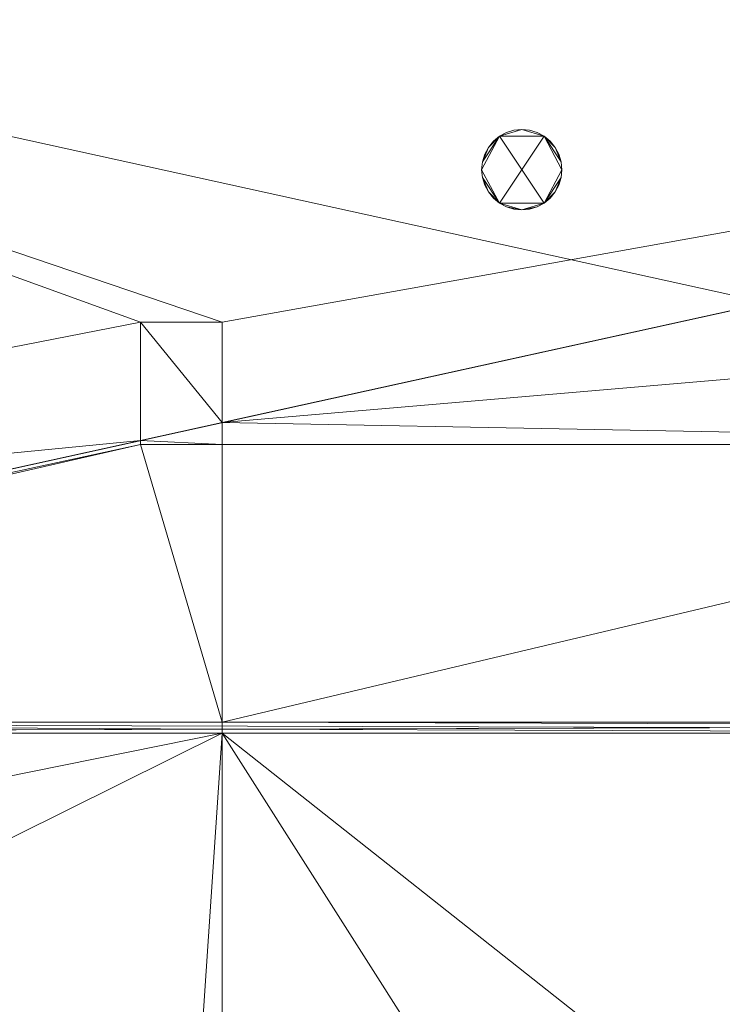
# Model space of a CAD drawing. Header units: millimetres. Extents: x -1675 to 29381, y -3645 to 22555.
# Tile 114 of 256: x 4262 to 6843, y 9134 to 12750. Entities that reach past the tile are written whole.
import ezdxf

# ---------------------------------------------------------------- set-up
doc = ezdxf.new("R2010")
doc.units = ezdxf.units.MM
doc.layers.add('A-GENM-____-OTLN', color=13, linetype='Continuous', lineweight=9)

msp = doc.modelspace()

# ---------------------------------------------------------------- meshes
at = {"layer": 'A-GENM-____-OTLN'}
mesh = msp.add_polyface(dxfattribs=at)
corners = [(9606, 11640, 1), (9606, 11190, 1), (9306, 11190, 1), (9306, 11640, 1), (256.8, 10770, 1), (6.8, 13252, 1), (256.8, 13252, 1), (6.8, 10170, 1), (5006, 11270.6, 1), (4706, 11640, 1), (5006, 11640, 1), (4706, 11204.6, 1), (256.8, 13303.6, 1), (256.8, 13450, 1), (6.8, 16140, 1), (256.8, 16140, 1), (256.8, 16249.1, 1), (13956, 16490, 1), (13776, 16140, 1), (13776, 17000, 1), (13956, 17000, 1), (14006, 16140, 1), (13956, 17990, 1), (13956, 17700, 1), (13776, 17700, 1), (13776, 18420, 1), (13956, 18420, 1), (12046, 18420, 1), (12896, 18420, 1), (12896, 18240, 1), (9606, 18240, 1), (9606, 17990, 1), (9306, 17990, 1), (11186, 18420, 1), (9306, 18420, 1), (9486, 18420, 1), (9486, 18420, 1), (10986, 18420, 1), (8336, 18420, 1), (8406, 18240, 1), (8156, 18240, 1), (6856, 18240, 1), (7156, 18420, 1), (7336, 18240, 1), (5230.7, 18420, 1), (5956, 18240, 1), (5006, 18240, 1), (4706, 18191, 1), (5006, 17990, 1), (4706, 17990, 1), (4706, 18240, 1), (256.8, 16450, 1), (256.8, 18240, 1), (256.8, 18420, 1), (256.8, 18850, 1)]
mesh.append_faces([[corners[k] for k in face] for face in [(8, 9, 10), (47, 48, 49)]], dxfattribs={"vtx0": -1})
mesh.append_faces([[corners[k] for k in face] for face in [(4, 5, 6), (5, 4, 7), (9, 8, 11), (13, 14, 15), (14, 13, 5), (18, 17, 21), (25, 22, 24), (30, 33, 29), (37, 30, 36), (41, 42, 43), (48, 47, 46)]], dxfattribs={"vtx0": -1, "vtx1": -1})
mesh.append_faces([[corners[k] for k in face] for face in [(35, 30, 34), (33, 30, 37), (44, 46, 47), (14, 53, 52)]], dxfattribs={"vtx0": -1, "vtx1": -1, "vtx2": -1})
mesh.append_faces([[corners[k] for k in face] for face in [(5, 12, 6), (14, 16, 15), (17, 18, 19), (22, 25, 26), (30, 32, 34), (30, 35, 36), (38, 39, 40), (44, 45, 46), (44, 47, 50), (53, 50, 52), (14, 54, 53)]], dxfattribs={"vtx0": -1, "vtx2": -1})
mesh.append_faces([[corners[k] for k in face] for face in [(13, 12, 5), (33, 27, 29), (51, 16, 14), (52, 51, 14)]], dxfattribs={"vtx1": -1, "vtx2": -1})
mesh.append_faces([[corners[k] for k in face] for face in [(0, 1, 2), (2, 3, 0), (19, 20, 17), (22, 23, 24), (27, 28, 29), (30, 31, 32)]], dxfattribs={"vtx2": -1})
mesh = msp.add_polyface(dxfattribs=at)
corners = [(4706, 11190, 2949), (256.8, 10225, 2949), (4706, 11204.6, 2949), (5006, 10170, 2949), (256.8, 10170, 2949), (5006, 11190, 2949), (5006, 11190, 2949), (5006, 11270.6, 2949), (256.8, 10770, 2949), (4706, 11640, 2949), (256.8, 13252, 2949), (5006, 11640, 2949), (256.8, 13303.6, 2949), (14006, 13252, 2949), (256.8, 16140, 2949), (13776, 16140, 2949), (256.8, 13450, 2949), (4706, 17990, 2949), (256.8, 16249.1, 2949), (4706, 18191, 2949), (5006, 17990, 2949), (5006, 18240, 2949), (5956, 18240, 2949), (256.8, 18240, 2949), (4706, 18240, 2949), (256.8, 16450, 2949), (6.8, 10170, 2949), (6.8, 13252, 2949), (6.8, 16140, 2949), (5230.7, 18420, 2949), (256.8, 18420, 2949), (256.8, 18850, 2949)]
mesh.append_faces([[corners[k] for k in face] for face in [(27, 8, 26), (28, 16, 27)]], dxfattribs={"vtx0": -1, "vtx1": -1})
mesh.append_faces([[corners[k] for k in face] for face in [(0, 1, 2), (0, 3, 4), (1, 0, 4), (3, 0, 5), (5, 0, 6), (7, 5, 6), (8, 2, 1), (2, 8, 9), (10, 11, 9), (9, 8, 10), (12, 13, 10), (14, 15, 16), (16, 15, 12), (17, 18, 19), (20, 21, 22), (20, 14, 17), (18, 17, 14), (19, 23, 24), (25, 19, 18), (23, 19, 25), (26, 1, 4), (2, 6, 0), (6, 2, 7), (8, 27, 10), (8, 1, 26), (7, 9, 11), (9, 7, 2), (27, 12, 10), (16, 28, 14), (16, 12, 27), (28, 18, 14), (19, 20, 17), (20, 19, 21), (29, 21, 19), (29, 19, 24), (25, 18, 28), (23, 25, 28), (28, 30, 23), (28, 31, 30)]], dxfattribs={"vtx0": -1, "vtx1": -1, "vtx2": -1})
mesh = msp.add_polyface(dxfattribs=at)
corners = [(9306, 10156.6, 2949), (5006, 10170, 2949), (9306, 10170, 2949), (9306, 11190, 2949), (5006, 11190, 2949), (13776, 10169.3, 2949), (13776, 10170, 2949), (9606, 11190, 2949), (9306, 11190, 2949), (5006, 11270.6, 2949), (14006, 13252, 2949), (9306, 11640, 2949), (13776, 10470, 2949), (9606, 11640, 2949), (5006, 11640, 2949), (256.8, 13252, 2949), (256.8, 13303.6, 2949), (14006, 16140, 2949), (13776, 16140, 2949), (9606, 17990, 2949), (9606, 18240, 2949), (12896, 18240, 2949), (6856, 18240, 2949), (5956, 18240, 2949), (6856, 18420, 2949), (8406, 18240, 2949), (9306, 18420, 2949), (9306, 17990, 2949), (256.8, 16140, 2949), (5006, 17990, 2949), (8156, 18240, 2949), (7336, 18240, 2949), (13776, 18420, 2949), (13776, 17700, 2949), (13776, 17000, 2949), (13956, 17000, 2949), (13956, 16490, 2949), (13956, 17990, 2949)]
mesh.append_faces([[corners[k] for k in face] for face in [(0, 1, 2), (3, 1, 4), (1, 3, 2), (5, 2, 6), (7, 6, 2), (3, 4, 8), (9, 8, 4), (10, 11, 9), (3, 8, 7), (6, 7, 12), (2, 3, 7), (13, 12, 7), (12, 13, 10), (8, 9, 11), (10, 13, 11), (10, 9, 14), (10, 14, 15), (10, 16, 17), (19, 20, 21), (22, 23, 24), (25, 26, 27), (28, 29, 18), (23, 22, 29), (30, 25, 27), (27, 18, 29), (29, 22, 31), (31, 30, 27), (19, 18, 27), (29, 31, 27), (21, 32, 33), (34, 33, 35), (21, 18, 19), (34, 21, 33), (18, 21, 34), (13, 7, 8), (8, 11, 13), (36, 18, 34), (32, 37, 33), (20, 19, 27), (20, 27, 26)]], dxfattribs={"vtx0": -1, "vtx1": -1, "vtx2": -1})
mesh.append_faces([[corners[k] for k in face] for face in [(18, 17, 16)]], dxfattribs={"vtx1": -1, "vtx2": -1})
mesh = msp.add_polyface(dxfattribs=at)
corners = [(9306, 10130, 1), (5006, 10144.3, 1), (9306, 10156.6, 1), (5006, 10130, 1), (5006, 10170, 1), (9306, 10170, 1), (9306, 11190, 1), (5006, 11190, 1), (256.8, 10130.7, 1), (13776, 10130, 1), (13776, 10169.3, 1), (256.8, 10170, 1), (13776, 10170, 1), (4706, 11190, 1), (256.8, 10225, 1), (4706, 11204.6, 1), (9606, 11190, 1), (9306, 11190, 1), (5006, 11270.6, 1), (14006, 13252, 1), (9306, 11640, 1), (13776, 10470, 1), (5006, 11190, 1), (9606, 11640, 1), (5006, 11640, 1), (256.8, 10770, 1), (256.8, 13252, 1), (4706, 11640, 1), (256.8, 13303.6, 1), (14006, 16140, 1), (13776, 16140, 1), (256.8, 16140, 1), (256.8, 13450, 1), (256.8, 16249.1, 1), (4706, 17990, 1), (5006, 17990, 1)]
mesh.append_faces([[corners[k] for k in face] for face in [(9, 2, 10), (11, 1, 8), (10, 5, 12), (13, 14, 15), (14, 13, 11), (12, 16, 21), (23, 21, 16), (18, 7, 22), (17, 18, 20), (25, 15, 14), (15, 25, 27), (28, 19, 26), (31, 30, 32), (32, 30, 28), (33, 34, 31)]], dxfattribs={"vtx0": -1, "vtx1": -1})
mesh.append_faces([[corners[k] for k in face] for face in [(0, 1, 2), (1, 0, 3), (2, 4, 5), (4, 2, 1), (6, 4, 7), (4, 6, 5), (3, 8, 1), (2, 9, 0), (1, 11, 4), (5, 10, 2), (16, 12, 5), (6, 7, 17), (18, 17, 7), (13, 4, 11), (19, 20, 18), (4, 13, 7), (5, 6, 16), (21, 23, 19), (19, 24, 26), (19, 28, 29), (31, 35, 30)]], dxfattribs={"vtx0": -1, "vtx1": -1, "vtx2": -1})
mesh.append_faces([[corners[k] for k in face] for face in [(6, 17, 16), (7, 13, 22), (19, 23, 20), (19, 18, 24), (26, 24, 27), (27, 25, 26)]], dxfattribs={"vtx0": -1, "vtx2": -1})
mesh.append_faces([[corners[k] for k in face] for face in [(30, 29, 28)]], dxfattribs={"vtx1": -1, "vtx2": -1})
mesh = msp.add_polyface(dxfattribs=at)
corners = [(14006, 10170, -50), (6.8, 13252, -50), (14006, 13252, -50)]
mesh.append_faces([[corners[k] for k in face] for face in [(1, 2, 0)]])
mesh = msp.add_polyface(dxfattribs=at)
corners = [(14006, 13252), (6.8, 10170), (14006, 10170)]
mesh.append_faces([[corners[k] for k in face] for face in [(1, 2, 0)]])
mesh = msp.add_polyface(dxfattribs=at)
corners = [(6.8, 10170, -50), (6.8, 13252, -50), (14006, 10170, -50)]
mesh.append_faces([[corners[k] for k in face] for face in [(1, 2, 0)]])
mesh = msp.add_polyface(dxfattribs=at)
corners = [(6.8, 13252), (6.8, 10170), (14006, 13252)]
mesh.append_faces([[corners[k] for k in face] for face in [(1, 2, 0)]])
mesh = msp.add_polyface(dxfattribs=at)
corners = [(14006, 10170, 2950), (6.8, 13252, 2950), (14006, 13252, 2950)]
mesh.append_faces([[corners[k] for k in face] for face in [(1, 2, 0)]])
mesh = msp.add_polyface(dxfattribs=at)
corners = [(14006, 13252, 3000), (6.8, 10170, 3000), (14006, 10170, 3000)]
mesh.append_faces([[corners[k] for k in face] for face in [(1, 2, 0)]])
mesh = msp.add_polyface(dxfattribs=at)
corners = [(6.8, 10170, 2950), (6.8, 13252, 2950), (14006, 10170, 2950)]
mesh.append_faces([[corners[k] for k in face] for face in [(1, 2, 0)]])
mesh = msp.add_polyface(dxfattribs=at)
corners = [(6.8, 13252, 3000), (6.8, 10170, 3000), (14006, 13252, 3000)]
mesh.append_faces([[corners[k] for k in face] for face in [(1, 2, 0)]])
mesh = msp.add_polyface(dxfattribs=at)
corners = [(6250.5, 12228.3, 2950), (6242.2, 12256, 2950), (6228.5, 12281.4, 2950), (6210.2, 12303.8, 2950), (6187.9, 12322.1, 2950), (6162.4, 12335.7, 2950), (6134.8, 12344.1, 2950), (6106, 12346.9, 2950), (6077.3, 12344.1, 2950), (6049.6, 12335.7, 2950), (6024.1, 12322.1, 2950), (6001.8, 12303.8, 2950), (5983.5, 12281.4, 2950), (5969.9, 12256, 2950), (5961.5, 12228.3, 2950), (5958.7, 12199.6, 2950), (5961.5, 12170.8, 2950), (5969.9, 12143.2, 2950), (5983.5, 12117.7, 2950), (6001.8, 12095.4, 2950), (6024.1, 12077, 2950), (6049.6, 12063.4, 2950), (6077.3, 12055, 2950), (6106, 12052.2, 2950), (6134.8, 12055, 2950), (6162.4, 12063.4, 2950), (6187.9, 12077, 2950), (6210.2, 12095.4, 2950), (6228.5, 12117.7, 2950), (6242.2, 12143.2, 2950), (6250.5, 12170.8, 2950), (6253.4, 12199.6, 2950)]
mesh.append_faces([[corners[k] for k in face] for face in [(28, 26, 27), (7, 4, 5, 6)]], dxfattribs={"vtx0": -1})
mesh.append_faces([[corners[k] for k in face] for face in [(18, 20, 16, 17), (14, 10, 12, 13)]], dxfattribs={"vtx0": -1, "vtx1": -1})
mesh.append_faces([[corners[k] for k in face] for face in [(26, 20, 23, 25), (10, 4, 7)]], dxfattribs={"vtx0": -1, "vtx1": -1, "vtx2": -1})
mesh.append_faces([[corners[k] for k in face] for face in [(20, 26, 10, 15), (4, 10, 26, 31)]], dxfattribs={"vtx0": -1, "vtx1": -1, "vtx2": -1, "vtx3": -1})
mesh.append_faces([[corners[k] for k in face] for face in [(20, 15, 16)]], dxfattribs={"vtx0": -1, "vtx2": -1})
mesh.append_faces([[corners[k] for k in face] for face in [(11, 12, 10)]], dxfattribs={"vtx1": -1})
mesh.append_faces([[corners[k] for k in face] for face in [(14, 15, 10), (31, 0, 4)]], dxfattribs={"vtx1": -1, "vtx2": -1})
mesh.append_faces([[corners[k] for k in face] for face in [(30, 31, 26, 28)]], dxfattribs={"vtx1": -1, "vtx2": -1, "vtx3": -1})
mesh.append_faces([[corners[k] for k in face] for face in [(18, 19, 20), (21, 22, 23, 20), (28, 29, 30), (0, 1, 2), (23, 24, 25)]], dxfattribs={"vtx2": -1})
mesh.append_faces([[corners[k] for k in face] for face in [(2, 3, 4, 0)]], dxfattribs={"vtx2": -1, "vtx3": -1})
mesh.append_faces([[corners[k] for k in face] for face in [(7, 8, 9, 10)]], dxfattribs={"vtx3": -1})
mesh = msp.add_polyface(dxfattribs=at)
corners = [(6242.2, 12143.2, 2910), (6228.5, 12117.7, 2910), (6210.2, 12095.4, 2910), (6187.9, 12077, 2910), (6162.4, 12063.4, 2910), (6134.8, 12055, 2910), (6106, 12052.2, 2910), (6077.3, 12055, 2910), (6049.6, 12063.4, 2910), (6024.1, 12077, 2910), (6001.8, 12095.4, 2910), (5983.5, 12117.7, 2910), (5969.9, 12143.2, 2910), (5961.5, 12170.8, 2910), (5958.7, 12199.6, 2910), (5961.5, 12228.3, 2910), (5969.9, 12256, 2910), (5983.5, 12281.4, 2910), (6001.8, 12303.8, 2910), (6024.1, 12322.1, 2910), (6049.6, 12335.7, 2910), (6077.3, 12344.1, 2910), (6106, 12346.9, 2910), (6134.8, 12344.1, 2910), (6162.4, 12335.7, 2910), (6187.9, 12322.1, 2910), (6210.2, 12303.8, 2910), (6228.5, 12281.4, 2910), (6242.2, 12256, 2910), (6250.5, 12228.3, 2910), (6253.4, 12199.6, 2910), (6250.5, 12170.8, 2910)]
mesh.append_faces([[corners[k] for k in face] for face in [(11, 9, 10), (22, 19, 20, 21)]], dxfattribs={"vtx0": -1})
mesh.append_faces([[corners[k] for k in face] for face in [(1, 3, 31, 0), (29, 25, 27, 28)]], dxfattribs={"vtx0": -1, "vtx1": -1})
mesh.append_faces([[corners[k] for k in face] for face in [(9, 3, 6, 8), (25, 19, 22)]], dxfattribs={"vtx0": -1, "vtx1": -1, "vtx2": -1})
mesh.append_faces([[corners[k] for k in face] for face in [(3, 9, 25, 30), (19, 25, 9, 14)]], dxfattribs={"vtx0": -1, "vtx1": -1, "vtx2": -1, "vtx3": -1})
mesh.append_faces([[corners[k] for k in face] for face in [(3, 30, 31)]], dxfattribs={"vtx0": -1, "vtx2": -1})
mesh.append_faces([[corners[k] for k in face] for face in [(26, 27, 25)]], dxfattribs={"vtx1": -1})
mesh.append_faces([[corners[k] for k in face] for face in [(29, 30, 25), (14, 15, 19)]], dxfattribs={"vtx1": -1, "vtx2": -1})
mesh.append_faces([[corners[k] for k in face] for face in [(13, 14, 9, 11)]], dxfattribs={"vtx1": -1, "vtx2": -1, "vtx3": -1})
mesh.append_faces([[corners[k] for k in face] for face in [(1, 2, 3), (4, 5, 6, 3), (11, 12, 13), (15, 16, 17), (6, 7, 8)]], dxfattribs={"vtx2": -1})
mesh.append_faces([[corners[k] for k in face] for face in [(17, 18, 19, 15)]], dxfattribs={"vtx2": -1, "vtx3": -1})
mesh.append_faces([[corners[k] for k in face] for face in [(22, 23, 24, 25)]], dxfattribs={"vtx3": -1})
mesh = msp.add_polyface(dxfattribs=at)
corners = [(6049.6, 12335.7, 2910), (6024.1, 12322.1, 2910), (6024.1, 12322.1, 2950), (6049.6, 12335.7, 2950)]
mesh.append_faces([[corners[k] for k in face] for face in [(0, 1, 2, 3)]])
mesh = msp.add_polyface(dxfattribs=at)
corners = [(6077.3, 12344.1, 2910), (6049.6, 12335.7, 2910), (6049.6, 12335.7, 2950), (6077.3, 12344.1, 2950)]
mesh.append_faces([[corners[k] for k in face] for face in [(0, 1, 2, 3)]])
mesh = msp.add_polyface(dxfattribs=at)
corners = [(6106, 12346.9, 2910), (6077.3, 12344.1, 2910), (6077.3, 12344.1, 2950), (6106, 12346.9, 2950)]
mesh.append_faces([[corners[k] for k in face] for face in [(0, 1, 2, 3)]])
mesh = msp.add_polyface(dxfattribs=at)
corners = [(6134.8, 12344.1, 2910), (6106, 12346.9, 2910), (6106, 12346.9, 2950), (6134.8, 12344.1, 2950)]
mesh.append_faces([[corners[k] for k in face] for face in [(3, 0, 1, 2)]])
mesh = msp.add_polyface(dxfattribs=at)
corners = [(6162.4, 12335.7, 2910), (6134.8, 12344.1, 2910), (6134.8, 12344.1, 2950), (6162.4, 12335.7, 2950)]
mesh.append_faces([[corners[k] for k in face] for face in [(3, 0, 1, 2)]])
mesh = msp.add_polyface(dxfattribs=at)
corners = [(6187.9, 12322.1, 2910), (6162.4, 12335.7, 2910), (6162.4, 12335.7, 2950), (6187.9, 12322.1, 2950)]
mesh.append_faces([[corners[k] for k in face] for face in [(3, 0, 1, 2)]])
mesh = msp.add_polyface(dxfattribs=at)
corners = [(6001.8, 12303.8, 2910), (5983.5, 12281.4, 2910), (5983.5, 12281.4, 2950), (6001.8, 12303.8, 2950)]
mesh.append_faces([[corners[k] for k in face] for face in [(0, 1, 2, 3)]])
mesh = msp.add_polyface(dxfattribs=at)
corners = [(6024.1, 12322.1, 2910), (6001.8, 12303.8, 2910), (6001.8, 12303.8, 2950), (6024.1, 12322.1, 2950)]
mesh.append_faces([[corners[k] for k in face] for face in [(3, 0, 1, 2)]])
mesh = msp.add_polyface(dxfattribs=at)
corners = [(6210.2, 12303.8, 2910), (6187.9, 12322.1, 2910), (6187.9, 12322.1, 2950), (6210.2, 12303.8, 2950)]
mesh.append_faces([[corners[k] for k in face] for face in [(1, 2, 3, 0)]])
mesh = msp.add_polyface(dxfattribs=at)
corners = [(6228.5, 12281.4, 2910), (6210.2, 12303.8, 2910), (6210.2, 12303.8, 2950), (6228.5, 12281.4, 2950)]
mesh.append_faces([[corners[k] for k in face] for face in [(2, 3, 0, 1)]])
mesh = msp.add_polyface(dxfattribs=at)
corners = [(5983.5, 12281.4, 2910), (5969.9, 12256, 2910), (5969.9, 12256, 2950), (5983.5, 12281.4, 2950)]
mesh.append_faces([[corners[k] for k in face] for face in [(3, 0, 1, 2)]])
mesh = msp.add_polyface(dxfattribs=at)
corners = [(6242.2, 12256, 2910), (6228.5, 12281.4, 2910), (6228.5, 12281.4, 2950), (6242.2, 12256, 2950)]
mesh.append_faces([[corners[k] for k in face] for face in [(1, 2, 3, 0)]])
mesh = msp.add_polyface(dxfattribs=at)
corners = [(5961.5, 12228.3, 2910), (5958.7, 12199.6, 2910), (5958.7, 12199.6, 2950), (5961.5, 12228.3, 2950)]
mesh.append_faces([[corners[k] for k in face] for face in [(3, 0, 1, 2)]])
mesh = msp.add_polyface(dxfattribs=at)
corners = [(5969.9, 12256, 2910), (5961.5, 12228.3, 2910), (5961.5, 12228.3, 2950), (5969.9, 12256, 2950)]
mesh.append_faces([[corners[k] for k in face] for face in [(0, 1, 2, 3)]])
mesh = msp.add_polyface(dxfattribs=at)
corners = [(6250.5, 12228.3, 2910), (6242.2, 12256, 2910), (6242.2, 12256, 2950), (6250.5, 12228.3, 2950)]
mesh.append_faces([[corners[k] for k in face] for face in [(1, 2, 3, 0)]])
mesh = msp.add_polyface(dxfattribs=at)
corners = [(6253.4, 12199.6, 2910), (6250.5, 12228.3, 2910), (6250.5, 12228.3, 2950), (6253.4, 12199.6, 2950)]
mesh.append_faces([[corners[k] for k in face] for face in [(1, 2, 3, 0)]])
mesh = msp.add_polyface(dxfattribs=at)
corners = [(5958.7, 12199.6, 2910), (5961.5, 12170.8, 2910), (5961.5, 12170.8, 2950), (5958.7, 12199.6, 2950)]
mesh.append_faces([[corners[k] for k in face] for face in [(3, 0, 1, 2)]])
mesh = msp.add_polyface(dxfattribs=at)
corners = [(6250.5, 12170.8, 2910), (6253.4, 12199.6, 2910), (6253.4, 12199.6, 2950), (6250.5, 12170.8, 2950)]
mesh.append_faces([[corners[k] for k in face] for face in [(1, 2, 3, 0)]])
mesh = msp.add_polyface(dxfattribs=at)
corners = [(5961.5, 12170.8, 2910), (5969.9, 12143.2, 2910), (5969.9, 12143.2, 2950), (5961.5, 12170.8, 2950)]
mesh.append_faces([[corners[k] for k in face] for face in [(0, 1, 2, 3)]])
mesh = msp.add_polyface(dxfattribs=at)
corners = [(6242.2, 12143.2, 2910), (6250.5, 12170.8, 2910), (6250.5, 12170.8, 2950), (6242.2, 12143.2, 2950)]
mesh.append_faces([[corners[k] for k in face] for face in [(2, 3, 0, 1)]])
mesh = msp.add_polyface(dxfattribs=at)
corners = [(5969.9, 12143.2, 2910), (5983.5, 12117.7, 2910), (5983.5, 12117.7, 2950), (5969.9, 12143.2, 2950)]
mesh.append_faces([[corners[k] for k in face] for face in [(0, 1, 2, 3)]])
mesh = msp.add_polyface(dxfattribs=at)
corners = [(5983.5, 12117.7, 2910), (6001.8, 12095.4, 2910), (6001.8, 12095.4, 2950), (5983.5, 12117.7, 2950)]
mesh.append_faces([[corners[k] for k in face] for face in [(0, 1, 2, 3)]])
mesh = msp.add_polyface(dxfattribs=at)
corners = [(6210.2, 12095.4, 2910), (6228.5, 12117.7, 2910), (6228.5, 12117.7, 2950), (6210.2, 12095.4, 2950)]
mesh.append_faces([[corners[k] for k in face] for face in [(2, 3, 0, 1)]])
mesh = msp.add_polyface(dxfattribs=at)
corners = [(6228.5, 12117.7, 2910), (6242.2, 12143.2, 2910), (6242.2, 12143.2, 2950), (6228.5, 12117.7, 2950)]
mesh.append_faces([[corners[k] for k in face] for face in [(2, 3, 0, 1)]])
mesh = msp.add_polyface(dxfattribs=at)
corners = [(6001.8, 12095.4, 2910), (6024.1, 12077, 2910), (6024.1, 12077, 2950), (6001.8, 12095.4, 2950)]
mesh.append_faces([[corners[k] for k in face] for face in [(0, 1, 2, 3)]])
mesh = msp.add_polyface(dxfattribs=at)
corners = [(6187.9, 12077, 2910), (6210.2, 12095.4, 2910), (6210.2, 12095.4, 2950), (6187.9, 12077, 2950)]
mesh.append_faces([[corners[k] for k in face] for face in [(2, 3, 0, 1)]])
mesh = msp.add_polyface(dxfattribs=at)
corners = [(6024.1, 12077, 2910), (6049.6, 12063.4, 2910), (6049.6, 12063.4, 2950), (6024.1, 12077, 2950)]
mesh.append_faces([[corners[k] for k in face] for face in [(1, 2, 3, 0)]])
mesh = msp.add_polyface(dxfattribs=at)
corners = [(6049.6, 12063.4, 2910), (6077.3, 12055, 2910), (6077.3, 12055, 2950), (6049.6, 12063.4, 2950)]
mesh.append_faces([[corners[k] for k in face] for face in [(2, 3, 0, 1)]])
mesh = msp.add_polyface(dxfattribs=at)
corners = [(6077.3, 12055, 2910), (6106, 12052.2, 2910), (6106, 12052.2, 2950), (6077.3, 12055, 2950)]
mesh.append_faces([[corners[k] for k in face] for face in [(2, 3, 0, 1)]])
mesh = msp.add_polyface(dxfattribs=at)
corners = [(6106, 12052.2, 2910), (6134.8, 12055, 2910), (6134.8, 12055, 2950), (6106, 12052.2, 2950)]
mesh.append_faces([[corners[k] for k in face] for face in [(1, 2, 3, 0)]])
mesh = msp.add_polyface(dxfattribs=at)
corners = [(6134.8, 12055, 2910), (6162.4, 12063.4, 2910), (6162.4, 12063.4, 2950), (6134.8, 12055, 2950)]
mesh.append_faces([[corners[k] for k in face] for face in [(2, 3, 0, 1)]])
mesh = msp.add_polyface(dxfattribs=at)
corners = [(6162.4, 12063.4, 2910), (6187.9, 12077, 2910), (6187.9, 12077, 2950), (6162.4, 12063.4, 2950)]
mesh.append_faces([[corners[k] for k in face] for face in [(1, 2, 3, 0)]])
mesh = msp.add_polyface(dxfattribs=at)
corners = [(4706, 11640), (4706, 11190), (4706, 11190, 3200), (4706, 11640, 3200)]
mesh.append_faces([[corners[k] for k in face] for face in [(0, 1, 2, 3)]])
mesh = msp.add_polyface(dxfattribs=at)
corners = [(5006, 11640), (4706, 11640), (4706, 11640, 3200), (5006, 11640, 3200)]
mesh.append_faces([[corners[k] for k in face] for face in [(3, 0, 1, 2)]])
mesh = msp.add_polyface(dxfattribs=at)
corners = [(4706, 11190, 3200), (5006, 11190, 3200), (5006, 11640, 3200), (4706, 11640, 3200)]
mesh.append_faces([[corners[k] for k in face] for face in [(3, 0, 1, 2)]])
mesh = msp.add_polyface(dxfattribs=at)
corners = [(4706, 11640), (5006, 11640), (5006, 11190), (4706, 11190)]
mesh.append_faces([[corners[k] for k in face] for face in [(1, 2, 3, 0)]])
mesh = msp.add_polyface(dxfattribs=at)
corners = [(5006, 11190), (5006, 11640), (5006, 11640, 3200), (5006, 11190, 3200)]
mesh.append_faces([[corners[k] for k in face] for face in [(2, 3, 0, 1)]])
mesh = msp.add_polyface(dxfattribs=at)
corners = [(4706, 290, 1), (6.8, 0, 1), (407.6, 290, 1), (4706, 390, 1), (5006, 390, 1), (9606, 290, 1), (9306, 390, 1), (9606, 390, 1), (13776, 5670, 1), (13776, 9963.6, 1), (14006, 10130, 1), (5006, 290, 1), (9306, 290, 1), (14006, 0, 1), (13776, 290, 1), (9856, 290, 1), (9306, 5670, 1), (9606, 5670, 1), (9606, 5220, 1), (9306, 5220, 1), (9306, 5670, 1), (256.8, 9170, 1), (6.8, 10130, 1), (256.8, 10130, 1), (256.8, 290, 1), (256.8, 7770, 1), (256.8, 1330, 1), (256.8, 6170, 1), (256.8, 4310, 1), (13776, 10130, 1), (4706, 5220, 1), (5006, 5670, 1), (5006, 5220, 1), (4706, 5670, 1), (256.8, 10130.7, 1), (13776, 10169.3, 1), (6.8, 10170, 1), (256.8, 10170, 1), (14006, 10170, 1), (13776, 10170, 1), (256.8, 10225, 1), (13776, 10470, 1), (14006, 10470, 1), (4706, 11204.6, 1), (5006, 11190, 1), (4706, 11190, 1), (5006, 11270.6, 1), (256.8, 10770, 1)]
mesh.append_faces([[corners[k] for k in face] for face in [(5, 6, 7), (17, 16, 20), (30, 31, 32), (31, 30, 33), (43, 44, 45)]], dxfattribs={"vtx0": -1})
mesh.append_faces([[corners[k] for k in face] for face in [(0, 1, 2), (6, 5, 12), (1, 11, 13), (8, 13, 14), (21, 22, 23), (25, 22, 21), (27, 22, 25), (28, 22, 27), (22, 28, 1), (35, 10, 29), (34, 36, 37), (36, 34, 22), (44, 43, 46)]], dxfattribs={"vtx0": -1, "vtx1": -1})
mesh.append_faces([[corners[k] for k in face] for face in [(11, 1, 0), (13, 12, 5)]], dxfattribs={"vtx0": -1, "vtx1": -1, "vtx2": -1})
mesh.append_faces([[corners[k] for k in face] for face in [(0, 4, 11), (13, 11, 12), (16, 17, 18), (10, 9, 29), (22, 34, 23), (38, 35, 39), (36, 40, 37)]], dxfattribs={"vtx0": -1, "vtx2": -1})
mesh.append_faces([[corners[k] for k in face] for face in [(8, 9, 10), (15, 14, 13), (5, 15, 13), (24, 2, 1), (26, 24, 1), (28, 26, 1), (47, 40, 36)]], dxfattribs={"vtx1": -1, "vtx2": -1})
mesh.append_faces([[corners[k] for k in face] for face in [(0, 3, 4), (18, 19, 16), (39, 41, 42)]], dxfattribs={"vtx2": -1})
mesh = msp.add_polyface(dxfattribs=at)
corners = [(4706, 11190), (5006, 11190), (5006, 11190, 3200), (4706, 11190, 3200)]
mesh.append_faces([[corners[k] for k in face] for face in [(1, 2, 3, 0)]])
mesh = msp.add_polyface(dxfattribs=at)
corners = [(14006, 10130, -50), (6.8, 10170, -50), (14006, 10170, -50)]
mesh.append_faces([[corners[k] for k in face] for face in [(1, 2, 0)]])
mesh = msp.add_polyface(dxfattribs=at)
corners = [(6.8, 10170), (6.8, 10170, -50), (14006, 10170)]
mesh.append_faces([[corners[k] for k in face] for face in [(0, 1, 2)]])
mesh = msp.add_polyface(dxfattribs=at)
corners = [(6.8, 10130, -50), (6.8, 10170, -50), (14006, 10130, -50)]
mesh.append_faces([[corners[k] for k in face] for face in [(1, 2, 0)]])
mesh = msp.add_polyface(dxfattribs=at)
corners = [(14006, 10170), (6.8, 10130), (14006, 10130)]
mesh.append_faces([[corners[k] for k in face] for face in [(1, 2, 0)]])
mesh = msp.add_polyface(dxfattribs=at)
corners = [(6.8, 10170), (6.8, 10130), (14006, 10170)]
mesh.append_faces([[corners[k] for k in face] for face in [(1, 2, 0)]])
mesh = msp.add_polyface(dxfattribs=at)
corners = [(6.8, 10170), (14006, 10170, -50), (6.8, 10170, -50)]
mesh.append_faces([[corners[k] for k in face] for face in [(0, 1, 2)]])
mesh = msp.add_polyface(dxfattribs=at)
corners = [(14006, 10170), (14006, 10170, -50), (6.8, 10170)]
mesh.append_faces([[corners[k] for k in face] for face in [(0, 1, 2)]])
mesh = msp.add_polyface(dxfattribs=at)
corners = [(14006, 10170), (6.8, 10170, -50), (14006, 10170, -50)]
mesh.append_faces([[corners[k] for k in face] for face in [(0, 1, 2)]])
mesh = msp.add_polyface(dxfattribs=at)
corners = [(14006, 10130, 2950), (6.8, 10170, 2950), (14006, 10170, 2950)]
mesh.append_faces([[corners[k] for k in face] for face in [(1, 2, 0)]])
mesh = msp.add_polyface(dxfattribs=at)
corners = [(6.8, 10170, 3000), (6.8, 10170, 2950), (14006, 10170, 3000)]
mesh.append_faces([[corners[k] for k in face] for face in [(0, 1, 2)]])
mesh = msp.add_polyface(dxfattribs=at)
corners = [(6.8, 10130, 2950), (6.8, 10170, 2950), (14006, 10130, 2950)]
mesh.append_faces([[corners[k] for k in face] for face in [(1, 2, 0)]])
mesh = msp.add_polyface(dxfattribs=at)
corners = [(14006, 10170, 3000), (6.8, 10130, 3000), (14006, 10130, 3000)]
mesh.append_faces([[corners[k] for k in face] for face in [(1, 2, 0)]])
mesh = msp.add_polyface(dxfattribs=at)
corners = [(6.8, 10170, 3000), (6.8, 10130, 3000), (14006, 10170, 3000)]
mesh.append_faces([[corners[k] for k in face] for face in [(1, 2, 0)]])
mesh = msp.add_polyface(dxfattribs=at)
corners = [(6.8, 10170, 3000), (14006, 10170, 2950), (6.8, 10170, 2950)]
mesh.append_faces([[corners[k] for k in face] for face in [(0, 1, 2)]])
mesh = msp.add_polyface(dxfattribs=at)
corners = [(14006, 10170, 3000), (14006, 10170, 2950), (6.8, 10170, 3000)]
mesh.append_faces([[corners[k] for k in face] for face in [(0, 1, 2)]])
mesh = msp.add_polyface(dxfattribs=at)
corners = [(14006, 10170, 3000), (6.8, 10170, 2950), (14006, 10170, 2950)]
mesh.append_faces([[corners[k] for k in face] for face in [(0, 1, 2)]])
mesh = msp.add_polyface(dxfattribs=at)
corners = [(7842.5, 5670, 2949), (5006, 5670, 2949), (5006, 10130, 2949), (4706, 390, 2949), (4706, 290, 2949), (407.6, 290, 2949), (5006, 390, 2949), (4706, 5220, 2949), (5006, 5220, 2949), (256.8, 1330, 2949), (256.8, 290, 2949), (256.8, 9170, 2949), (256.8, 10130, 2949), (256.8, 4310, 2949), (256.8, 7770, 2949), (256.8, 6170, 2949), (4706, 5670, 2949), (5006, 5670, 2949), (256.8, 10130.7, 2949), (5006, 10144.3, 2949), (256.8, 10170, 2949), (5006, 10170, 2949), (6.8, 0, 2949), (5006, 290, 2949), (6.8, 10130, 2949), (6.8, 10170, 2949)]
mesh.append_faces([[corners[k] for k in face] for face in [(24, 13, 22), (25, 18, 24)]], dxfattribs={"vtx0": -1, "vtx1": -1})
mesh.append_faces([[corners[k] for k in face] for face in [(0, 1, 2), (3, 4, 5), (0, 3, 5), (0, 6, 3), (5, 7, 8), (9, 7, 5), (5, 10, 9), (11, 12, 2), (0, 5, 8), (13, 7, 9), (14, 11, 2), (1, 0, 8), (15, 7, 13), (16, 2, 17), (17, 1, 8), (7, 15, 16), (1, 17, 2), (14, 16, 15), (2, 16, 14), (2, 18, 19), (18, 2, 12), (19, 20, 21), (20, 19, 18), (4, 22, 5), (4, 3, 6), (23, 22, 4), (4, 6, 23), (11, 24, 12), (10, 5, 22), (14, 24, 11), (9, 10, 22), (15, 24, 14), (13, 9, 22), (13, 24, 15), (7, 17, 8), (17, 7, 16), (24, 18, 12), (18, 25, 20)]], dxfattribs={"vtx0": -1, "vtx1": -1, "vtx2": -1})
mesh = msp.add_polyface(dxfattribs=at)
corners = [(9306, 6729, 2949), (9306, 5670, 2949), (9306, 5670, 2949), (9306, 5670, 2949), (7842.5, 5670, 2949), (5006, 10130, 2949), (9306, 10130, 2949), (5006, 10144.3, 2949), (9306, 10156.6, 2949), (5006, 10170, 2949), (9606, 5220, 2949), (13776, 290, 2949), (9856, 290, 2949), (9606, 290, 2949), (9606, 390, 2949), (5006, 390, 2949), (9306, 290, 2949), (5006, 290, 2949), (9306, 5220, 2949), (9606, 5670, 2949), (13776, 9963.6, 2949), (13776, 5670, 2949), (9306, 390, 2949), (13776, 10130, 2949), (13776, 10169.3, 2949), (9306, 10170, 2949), (14006, 10130, 2949), (6.8, 0, 2949), (14006, 0, 2949)]
mesh.append_faces([[corners[k] for k in face] for face in [(27, 17, 28)]], dxfattribs={"vtx0": -1, "vtx1": -1})
mesh.append_faces([[corners[k] for k in face] for face in [(4, 0, 2), (5, 6, 0), (0, 4, 5), (6, 7, 8), (7, 6, 5), (9, 8, 7), (10, 11, 12), (12, 13, 14), (15, 16, 17), (18, 4, 3), (19, 1, 0), (0, 20, 21), (10, 12, 14), (16, 15, 22), (19, 0, 21), (10, 14, 22), (10, 19, 21), (4, 22, 15), (22, 4, 18), (11, 10, 21), (22, 18, 10), (20, 6, 23), (6, 20, 0), (23, 8, 24), (8, 23, 6), (25, 24, 8), (13, 22, 14), (21, 20, 26), (22, 13, 16), (21, 28, 11), (28, 17, 16), (12, 11, 28), (28, 16, 13), (13, 12, 28), (3, 19, 10), (10, 18, 3), (26, 20, 23)]], dxfattribs={"vtx0": -1, "vtx1": -1, "vtx2": -1})
mesh.append_faces([[corners[k] for k in face] for face in [(0, 1, 2), (19, 3, 1)]], dxfattribs={"vtx0": -1, "vtx2": -1})
mesh.append_faces([[corners[k] for k in face] for face in [(2, 3, 4)]], dxfattribs={"vtx1": -1, "vtx2": -1})
mesh = msp.add_polyface(dxfattribs=at)
corners = [(14006, 0, -50), (6.8, 10130, -50), (14006, 10130, -50)]
mesh.append_faces([[corners[k] for k in face] for face in [(1, 2, 0)]])
mesh = msp.add_polyface(dxfattribs=at)
corners = [(6.8, 0, -50), (6.8, 10130, -50), (14006, 0, -50)]
mesh.append_faces([[corners[k] for k in face] for face in [(1, 2, 0)]])
mesh = msp.add_polyface(dxfattribs=at)
corners = [(14006, 10130), (6.8, 0), (14006, 0)]
mesh.append_faces([[corners[k] for k in face] for face in [(1, 2, 0)]])
mesh = msp.add_polyface(dxfattribs=at)
corners = [(6.8, 10130), (6.8, 0), (14006, 10130)]
mesh.append_faces([[corners[k] for k in face] for face in [(1, 2, 0)]])
mesh = msp.add_polyface(dxfattribs=at)
corners = [(6.8, 10130), (14006, 10130, -50), (6.8, 10130, -50)]
mesh.append_faces([[corners[k] for k in face] for face in [(0, 1, 2)]])
mesh = msp.add_polyface(dxfattribs=at)
corners = [(14006, 10130), (14006, 10130, -50), (6.8, 10130)]
mesh.append_faces([[corners[k] for k in face] for face in [(0, 1, 2)]])
mesh = msp.add_polyface(dxfattribs=at)
corners = [(14006, 10130), (6.8, 10130, -50), (14006, 10130, -50)]
mesh.append_faces([[corners[k] for k in face] for face in [(0, 1, 2)]])
mesh = msp.add_polyface(dxfattribs=at)
corners = [(6.8, 10130), (6.8, 10130, -50), (14006, 10130)]
mesh.append_faces([[corners[k] for k in face] for face in [(0, 1, 2)]])
mesh = msp.add_polyface(dxfattribs=at)
corners = [(14006, 0, 2950), (6.8, 10130, 2950), (14006, 10130, 2950)]
mesh.append_faces([[corners[k] for k in face] for face in [(1, 2, 0)]])
mesh = msp.add_polyface(dxfattribs=at)
corners = [(6.8, 0, 2950), (6.8, 10130, 2950), (14006, 0, 2950)]
mesh.append_faces([[corners[k] for k in face] for face in [(1, 2, 0)]])
mesh = msp.add_polyface(dxfattribs=at)
corners = [(14006, 10130, 3000), (6.8, 0, 3000), (14006, 0, 3000)]
mesh.append_faces([[corners[k] for k in face] for face in [(1, 2, 0)]])
mesh = msp.add_polyface(dxfattribs=at)
corners = [(6.8, 10130, 3000), (6.8, 0, 3000), (14006, 10130, 3000)]
mesh.append_faces([[corners[k] for k in face] for face in [(1, 2, 0)]])
mesh = msp.add_polyface(dxfattribs=at)
corners = [(6.8, 10130, 3000), (14006, 10130, 2950), (6.8, 10130, 2950)]
mesh.append_faces([[corners[k] for k in face] for face in [(0, 1, 2)]])
mesh = msp.add_polyface(dxfattribs=at)
corners = [(14006, 10130, 3000), (14006, 10130, 2950), (6.8, 10130, 3000)]
mesh.append_faces([[corners[k] for k in face] for face in [(0, 1, 2)]])
mesh = msp.add_polyface(dxfattribs=at)
corners = [(14006, 10130, 3000), (6.8, 10130, 2950), (14006, 10130, 2950)]
mesh.append_faces([[corners[k] for k in face] for face in [(0, 1, 2)]])
mesh = msp.add_polyface(dxfattribs=at)
corners = [(6.8, 10130, 3000), (6.8, 10130, 2950), (14006, 10130, 3000)]
mesh.append_faces([[corners[k] for k in face] for face in [(0, 1, 2)]])
mesh = msp.add_polyface(dxfattribs=at)
corners = [(9306, 6729, 1), (9306, 5670, 1), (9306, 5670, 1), (9306, 5670, 1), (7842.5, 5670, 1), (5006, 5670, 1), (5006, 10130, 1), (9306, 10130, 1), (9606, 5220, 1), (13776, 290, 1), (9856, 290, 1), (9606, 290, 1), (9606, 390, 1), (5006, 390, 1), (9306, 290, 1), (5006, 290, 1), (4706, 390, 1), (4706, 290, 1), (407.6, 290, 1), (9306, 5220, 1), (9606, 5670, 1), (13776, 9963.6, 1), (13776, 5670, 1), (9306, 390, 1), (4706, 5220, 1), (5006, 5220, 1), (256.8, 1330, 1), (256.8, 290, 1), (256.8, 9170, 1), (256.8, 10130, 1), (256.8, 4310, 1), (256.8, 7770, 1), (256.8, 6170, 1), (4706, 5670, 1), (5006, 5670, 1), (13776, 10130, 1), (256.8, 10130.7, 1)]
mesh.append_faces([[corners[k] for k in face] for face in [(13, 14, 15)]], dxfattribs={"vtx0": -1})
mesh.append_faces([[corners[k] for k in face] for face in [(19, 4, 3), (14, 13, 23), (9, 8, 22), (30, 24, 26), (32, 24, 30), (33, 6, 34), (34, 5, 25), (24, 32, 33), (31, 33, 32), (21, 7, 35), (36, 6, 29)]], dxfattribs={"vtx0": -1, "vtx1": -1})
mesh.append_faces([[corners[k] for k in face] for face in [(4, 0, 2), (4, 5, 6), (6, 7, 0), (0, 4, 6), (8, 10, 12), (4, 16, 18), (20, 0, 22), (4, 23, 13), (23, 4, 19), (26, 24, 18), (4, 18, 25), (5, 4, 25), (5, 34, 6), (6, 33, 31), (7, 21, 0)]], dxfattribs={"vtx0": -1, "vtx1": -1, "vtx2": -1})
mesh.append_faces([[corners[k] for k in face] for face in [(0, 1, 2), (8, 9, 10), (0, 21, 22), (8, 12, 23), (4, 13, 16), (23, 19, 8), (18, 24, 25)]], dxfattribs={"vtx0": -1, "vtx2": -1})
mesh.append_faces([[corners[k] for k in face] for face in [(2, 3, 4), (20, 1, 0), (8, 20, 22), (28, 29, 6), (31, 28, 6)]], dxfattribs={"vtx1": -1, "vtx2": -1})
mesh.append_faces([[corners[k] for k in face] for face in [(10, 11, 12), (16, 17, 18), (18, 27, 26)]], dxfattribs={"vtx2": -1})

doc.saveas('drawing.dxf')
